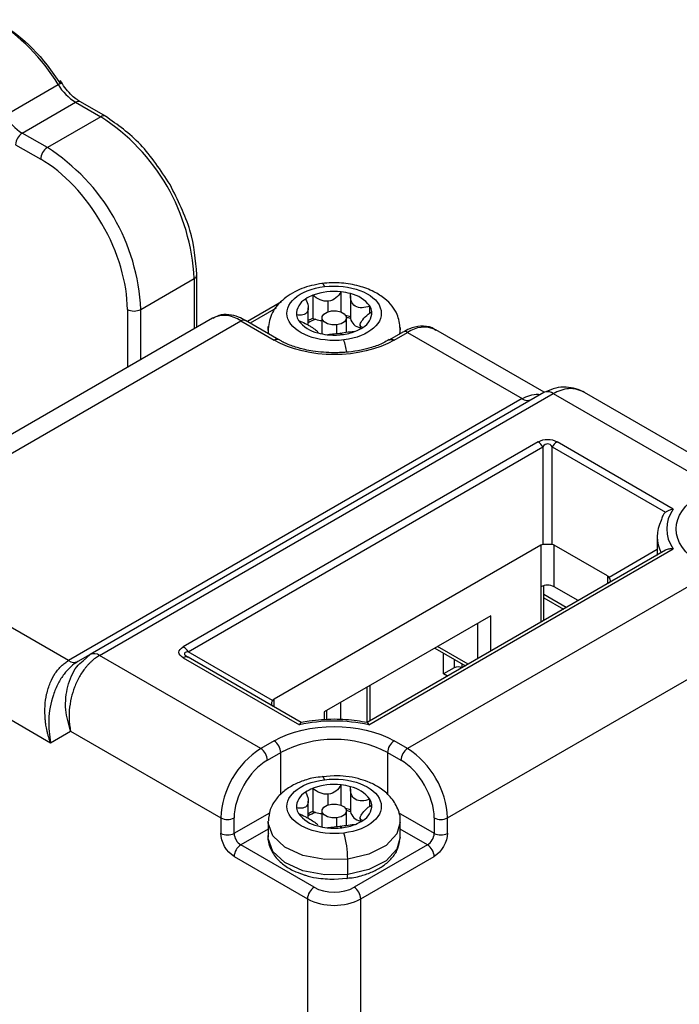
# Model space of a CAD drawing. Header units: millimetres. Extents: x 25 to 1092, y 25 to 838.
# Tile 54 of 81: x 422 to 457, y 735 to 787. Entities that reach past the tile are written whole.
import ezdxf

# ---------------------------------------------------------------- set-up
doc = ezdxf.new("R2010")
doc.units = ezdxf.units.MM
doc.header["$LTSCALE"] = 4

msp = doc.modelspace()

# ---------------------------------------------------------------- linework, layer by layer
for p, q in [((420.773, 782.23), (423.601, 783.863)), ((421.704, 781.288), (424.532, 782.921)), ((424.532, 782.921), (425.86, 782.155)), ((426.11, 782.18), (424.782, 782.946)), ((425.86, 782.155), (423.031, 780.522)), ((426.11, 782.18), (426.116, 782.176)), ((423.031, 780.522), (421.704, 781.288)), ((421.35, 780.676), (422.678, 779.91)), ((430.956, 771.008), (430.956, 773.786)), ((427.981, 771.949), (430.809, 773.582)), ((430.809, 773.582), (430.809, 770.923)), ((437.11, 772.701), (437.11, 771.476)), ((438.598, 771.812), (438.598, 772.881)), ((439.096, 772.66), (439.096, 771.484)), ((435.445, 772.346), (433.638, 771.302)), ((437.926, 771.831), (437.926, 772.389)), ((440.119, 771.748), (440.119, 772.131)), ((427.274, 771.949), (427.274, 768.882)), ((427.981, 769.29), (427.981, 771.949)), ((435.158, 772.011), (433.784, 771.218)), ((436.858, 771.117), (436.858, 772.029)), ((431.784, 771.486), (415.521, 762.097)), ((417.021, 761.949), (433.284, 771.338)), ((433.284, 771.338), (435.052, 770.317)), ((435.302, 770.342), (433.534, 771.362)), ((434.734, 770.929), (434.739, 771.036)), ((437.584, 771.501), (437.584, 770.654)), ((438.367, 771.133), (438.367, 770.675)), ((438.884, 770.739), (438.884, 771.501)), ((439.609, 771.129), (439.609, 770.908)), ((434.734, 770.929), (434.734, 770.67)), ((437.363, 770.735), (437.363, 770.706)), ((437.371, 770.704), (437.371, 770.735)), ((438.644, 770.616), (438.542, 770.694)), ((441.873, 770.75), (441.166, 770.342)), ((441.416, 770.317), (442.123, 770.725)), ((441.734, 770.929), (441.7, 770.65)), ((441.733, 770.986), (441.734, 770.929)), ((441.734, 770.67), (441.734, 770.929)), ((442.123, 770.725), (448.194, 767.221)), ((449.367, 767.558), (443.623, 770.874)), ((435.307, 770.339), (435.302, 770.342)), ((441.156, 770.336), (441.166, 770.342)), ((449.341, 767.544), (425.299, 753.665)), ((425.799, 753.616), (449.841, 767.495)), ((449.841, 767.495), (458.386, 762.561)), ((459.886, 762.71), (451.512, 767.544)), ((448.194, 767.221), (424.152, 753.342)), ((449.048, 764.932), (430.239, 754.074)), ((456.21, 761.375), (450.048, 764.932)), ((430.489, 753.81), (449.298, 764.668)), ((449.298, 764.668), (449.298, 759.491)), ((449.798, 759.491), (449.798, 764.668)), ((449.798, 764.668), (455.8, 761.203)), ((455.361, 759.908), (455.361, 759.017)), ((449.194, 759.459), (435.052, 751.295)), ((455.8, 759.19), (439.977, 750.056)), ((440.067, 749.939), (456.21, 759.258)), ((449.194, 759.459), (449.194, 757.254)), ((452.73, 757.826), (449.901, 759.459)), ((449.901, 757.254), (449.901, 759.459)), ((455.361, 759.226), (452.809, 757.752)), ((458.386, 758.071), (442.123, 748.682)), ((452.73, 757.826), (452.73, 757.418)), ((449.194, 757.254), (449.194, 755.377)), ((449.341, 755.462), (449.341, 757.313)), ((451.173, 756.52), (449.901, 757.254)), ((424.152, 753.342), (418.081, 756.846)), ((450.536, 756.152), (449.341, 756.842)), ((449.341, 756.673), (450.39, 756.067)), ((446.542, 755.723), (437.704, 750.621)), ((446.542, 753.846), (446.542, 755.723)), ((445.835, 755.315), (445.835, 753.438)), ((444.244, 745.008), (460.508, 754.397)), ((434.972, 751.221), (430.489, 753.81)), ((443.567, 754.006), (445.193, 753.067)), ((445.339, 753.152), (443.714, 754.09)), ((425.299, 753.665), (424.652, 753.292)), ((424.932, 753.327), (425.299, 753.665)), ((434.345, 748.682), (425.799, 753.616)), ((430.239, 753.496), (436.401, 749.939)), ((430.436, 753.541), (430.405, 753.574)), ((436.491, 750.056), (430.489, 753.521)), ((444.032, 752.639), (444.032, 753.737)), ((444.598, 753.411), (444.598, 752.966)), ((415.865, 753.227), (423.203, 748.991)), ((444.598, 752.966), (444.032, 752.639)), ((445.022, 752.969), (445.022, 753.166)), ((444.242, 752.518), (444.032, 752.639)), ((439.984, 750.06), (439.984, 751.937)), ((440.129, 752.021), (440.129, 750.144)), ((435.052, 750.887), (435.052, 751.295)), ((437.85, 750.204), (437.85, 750.705)), ((438.593, 750.208), (438.593, 751.134)), ((437.704, 750.621), (437.704, 750.193)), ((423.203, 748.991), (424.263, 749.604)), ((424.263, 749.604), (432.223, 745.008)), ((435.052, 749.091), (434.345, 748.682)), ((442.123, 748.682), (441.416, 749.091)), ((434.698, 748.07), (435.405, 748.478)), ((435.405, 746.248), (435.405, 748.478)), ((441.062, 748.478), (441.769, 748.07)), ((441.062, 748.478), (441.062, 746.26)), ((438.234, 747.247), (437.609, 747.182)), ((437.11, 746.576), (437.11, 745.351)), ((438.598, 745.687), (438.598, 746.756)), ((439.096, 746.535), (439.096, 745.359)), ((437.926, 745.706), (437.926, 746.264)), ((440.119, 745.623), (440.119, 746.006)), ((436.858, 744.992), (436.858, 745.904)), ((432.223, 745.008), (432.223, 744.192)), ((432.931, 744.192), (434.822, 745.283)), ((432.931, 744.192), (432.931, 745.008)), ((437.584, 745.376), (437.584, 744.529)), ((438.367, 745.008), (438.367, 744.55)), ((438.884, 744.614), (438.884, 745.376)), ((439.609, 745.004), (439.609, 744.782)), ((441.628, 745.294), (443.537, 744.192)), ((443.537, 745.008), (443.537, 744.192)), ((444.244, 744.192), (444.244, 745.008)), ((434.734, 744.416), (433.284, 743.579)), ((434.734, 744.804), (434.734, 743.988)), ((437.363, 744.61), (437.363, 744.581)), ((437.371, 744.579), (437.371, 744.61)), ((438.644, 744.491), (438.542, 744.569)), ((441.734, 743.988), (441.734, 744.804)), ((443.184, 743.579), (441.734, 744.416)), ((437.173, 741.334), (433.284, 743.579)), ((443.184, 743.579), (439.295, 741.334)), ((432.931, 742.967), (436.82, 740.722)), ((439.648, 740.722), (443.537, 742.967)), ((438.952, 742.01), (438.952, 742.827)), ((438.234, 741.756), (438.902, 741.818)), ((436.82, 740.722), (436.82, 718.267)), ((439.648, 718.267), (439.648, 740.722))]:
    msp.add_line(p, q)
at = {"flags": 128}
for points in [[(423.601, 783.863), (423.666, 783.899), (423.719, 783.928), (423.758, 783.947), (423.783, 783.956), (423.792, 783.955), (423.784, 783.944), (423.761, 783.924), (423.722, 783.894)], [(437.721, 773.158), (437.681, 773.253), (437.642, 773.312), (437.607, 773.334), (437.589, 773.33)], [(438.367, 771.133), (438.114, 771.132), (437.878, 771.187), (437.697, 771.289), (437.598, 771.424), (437.595, 771.57), (437.69, 771.706), (437.867, 771.811), (438.101, 771.868)], [(438.101, 771.868), (438.354, 771.87), (438.589, 771.815), (438.771, 771.712), (438.87, 771.578), (438.873, 771.431), (438.778, 771.296), (438.601, 771.191), (438.367, 771.133)], [(439.096, 771.484), (439.096, 771.477), (439.097, 771.466)], [(434.767, 770.65), (434.736, 770.864), (434.734, 770.929)], [(435.302, 770.342), (435.302, 770.342), (435.248, 770.362), (435.187, 770.364), (435.121, 770.349), (435.052, 770.317)], [(441.166, 770.342), (441.166, 770.342), (441.219, 770.362), (441.281, 770.364), (441.347, 770.349), (441.416, 770.317)], [(449.447, 767.584), (449.392, 767.568), (449.341, 767.544)], [(437.721, 747.033), (437.681, 747.128), (437.642, 747.187), (437.607, 747.209), (437.606, 747.21)], [(438.367, 745.008), (438.114, 745.007), (437.878, 745.062), (437.697, 745.164), (437.598, 745.299), (437.595, 745.445), (437.69, 745.581), (437.867, 745.686), (438.101, 745.743)], [(438.101, 745.743), (438.354, 745.744), (438.589, 745.69), (438.771, 745.587), (438.87, 745.453), (438.873, 745.306), (438.778, 745.17), (438.601, 745.066), (438.367, 745.008)], [(439.096, 745.359), (439.096, 745.352), (439.097, 745.341)], [(438.952, 742.827), (437.737, 742.804), (436.582, 743.023), (435.626, 743.456), (434.985, 744.052), (434.736, 744.739), (434.734, 744.833)], [(441.734, 744.776), (441.56, 744.174), (440.986, 743.556), (440.08, 743.088), (438.952, 742.827)], [(438.952, 742.01), (437.737, 741.988), (436.582, 742.206), (435.626, 742.64), (434.985, 743.236), (434.736, 743.923), (434.734, 743.988)], [(441.734, 743.988), (441.56, 743.358), (440.986, 742.739), (440.08, 742.271), (438.952, 742.01)], [(438.905, 741.796), (438.907, 741.796), (438.922, 741.804), (438.935, 741.831), (438.944, 741.875), (438.95, 741.936), (438.952, 742.01)]]:
    msp.add_lwpolyline(points, dxfattribs=at)
for centre, radius, start, end in [((414.784, 778.541), 10.298, 31.1146, 58.2551), ((426.017, 785.321), 2.822, 211.1146, 238.2551), ((424.679, 782.717), 0.251, 65.6929, 125.6176), ((423.188, 783.688), 2.822, 211.1146, 238.2551), ((426.005, 781.964), 0.24, 64.0346, 127.2543), ((420.063, 773.093), 10.758, 2.6055, 57.3945), ((422.118, 780.641), 0.768, 122.6055, 177.3945), ((423.445, 779.875), 0.768, 122.6055, 177.3945), ((417.234, 771.46), 10.758, 2.6055, 57.3945), ((430.717, 773.803), 0.24, 292.7373, 355.9613), ((437.842, 770.798), 2.038, 111.0313, 123.6397), ((438.231, 769.678), 3.224, 83.4644, 110.3394), ((438.273, 769.775), 3.123, 74.5384, 84.0198), ((438.747, 771.117), 1.706, 36.4879, 77.8923), ((437.144, 771.699), 0.905, 118.4257, 182.3715), ((439.477, 771.728), 0.758, 7.7469, 32.1772), ((427.627, 772.631), 0.769, 242.6097, 297.3903), ((432.409, 770.152), 1.474, 53.5859, 115.1037), ((436.991, 771.764), 0.758, 187.7469, 212.1772), ((438.299, 768.664), 3.007, 74.4483, 79.429), ((439.324, 771.792), 0.905, 298.4257, 2.3715), ((433.431, 771.133), 0.251, 65.6929, 125.6176), ((437.721, 772.375), 1.706, 216.4879, 257.8923), ((437.903, 769.439), 2.186, 111.2646, 118.553), ((437.912, 769.564), 1.976, 109.6387, 122.2338), ((437.614, 772.615), 1.245, 246.1294, 252.897), ((437.705, 772.932), 1.575, 253.1286, 265.5763), ((438.314, 768.886), 2.696, 73.1254, 77.8228), ((439.725, 771.615), 0.646, 193.3571, 259.6726), ((443.002, 769.495), 1.512, 65.7525, 125.5579), ((438.195, 773.716), 3.123, 254.5384, 264.0198), ((438.234, 774.03), 3.439, 263.9236, 276.8575), ((438.309, 773.525), 2.928, 276.5729, 290.975), ((438.626, 772.693), 2.038, 291.0313, 303.6397), ((441.977, 770.521), 0.251, 54.3824, 114.3071), ((435.248, 769.201), 3.678, 7.5196, 17.9238), ((449.53, 767.037), 0.553, 55.8692, 98.6451), ((448.487, 767.629), 0.503, 234.3818, 294.314), ((448.666, 764.32), 0.721, 28.8556, 58.0453), ((450.429, 764.32), 0.721, 121.9547, 151.1444), ((457.273, 759.908), 1.911, 153.4556, 206.5444), ((449.548, 756.572), 0.769, 62.6097, 117.3903), ((429.857, 753.462), 0.721, 28.8556, 58.0453), ((424.445, 753.75), 0.503, 234.3818, 294.314), ((425.506, 753.207), 0.503, 54.3818, 114.314), ((430.385, 753.292), 0.251, 65.686, 125.6182), ((444.81, 752.556), 0.461, 62.6097, 117.3903), ((434.638, 748.443), 0.768, 2.6055, 57.3945), ((438.234, 743.019), 6.148, 62.6097, 117.3903), ((441.83, 748.443), 0.768, 122.6055, 177.3945), ((436.829, 744.799), 4.61, 122.6055, 177.3945), ((433.931, 748.035), 0.768, 2.6055, 57.3945), ((442.537, 748.035), 0.768, 122.6055, 177.3945), ((439.639, 744.799), 4.61, 2.6055, 57.3945), ((437.842, 744.673), 2.038, 111.0313, 123.6397), ((438.231, 743.553), 3.224, 83.4644, 110.3394), ((438.273, 743.65), 3.123, 74.5384, 84.0198), ((438.747, 744.992), 1.706, 36.4879, 77.8923), ((437.144, 745.574), 0.905, 118.4257, 182.3715), ((439.477, 745.602), 0.758, 7.7469, 32.1772), ((436.991, 745.639), 0.758, 187.7469, 212.1772), ((438.299, 742.539), 3.007, 74.4483, 79.429), ((439.324, 745.667), 0.905, 298.4257, 2.3715), ((432.577, 745.691), 0.769, 242.6097, 297.3903), ((437.721, 746.25), 1.706, 216.4879, 257.8923), ((437.903, 743.313), 2.186, 111.2646, 118.553), ((437.912, 743.439), 1.976, 109.6387, 122.2338), ((437.614, 746.49), 1.245, 246.1294, 252.897), ((437.705, 746.807), 1.575, 253.1286, 265.5763), ((438.314, 742.761), 2.696, 73.1254, 77.8228), ((439.725, 745.49), 0.646, 193.3571, 259.6726), ((443.891, 745.691), 0.769, 242.6097, 297.3903), ((438.195, 747.591), 3.123, 254.5384, 264.0198), ((438.234, 747.905), 3.439, 263.9236, 276.8575), ((438.309, 747.4), 2.928, 276.5729, 290.975), ((438.626, 746.568), 2.038, 291.0313, 303.6397), ((432.577, 744.874), 0.769, 242.6097, 297.3903), ((433.698, 744.227), 0.768, 182.6055, 237.3945), ((434.177, 742.823), 4.775, 0.0389, 16.8595), ((442.77, 744.227), 0.768, 302.6055, 357.3945), ((443.891, 744.874), 0.769, 242.6097, 297.3903), ((433.698, 742.932), 0.768, 122.6055, 177.3945), ((442.77, 742.932), 0.768, 2.6055, 57.3945), ((437.587, 740.687), 0.768, 122.6055, 177.3945), ((438.881, 740.687), 0.768, 2.6055, 57.3945), ((438.234, 743.451), 3.074, 242.6097, 297.3903)]:
    msp.add_arc(centre, radius, start, end)
for centre, major_axis, ratio, start_param, end_param in [((449.548, 758.846), (-0.354, 0.612), 0.577335, 6.021345, 6.283145), ((449.548, 759.424), (0.5, 0), 0.154615, 1.047198, 2.094395), ((449.548, 758.846), (0.354, 0.612), 0.577335, 0.000041, 0.26184), ((452.376, 757.213), (0.354, 0.612), 0.577335, 6.021427, 6.283226), ((452.376, 757.791), (0.483, -0.279), 0.464049, 6.021351, 7.068548), ((435.405, 751.26), (0.483, 0.279), 0.464049, 2.35623, 3.403427), ((435.405, 750.682), (-0.354, 0.612), 0.577335, 6.283145, 6.544944)]:
    msp.add_ellipse(centre, major_axis=major_axis, ratio=ratio, start_param=start_param, end_param=end_param)
for points in [[(420.556, 787.094), (421.721, 786.422), (422.846, 785.285), (423.722, 783.894)], [(441.416, 770.317), (439.66, 769.303), (436.808, 769.303), (435.052, 770.317)], [(457.679, 758.479), (455.923, 759.493), (455.923, 761.139), (457.679, 762.153)], [(456.21, 761.375), (455.745, 760.695), (455.745, 759.938), (456.21, 759.258)], [(440.067, 749.939), (438.889, 750.207), (437.579, 750.207), (436.401, 749.939)], [(435.052, 749.091), (436.808, 750.104), (439.66, 750.104), (441.416, 749.091)], [(434.698, 748.07), (433.723, 747.507), (432.931, 746.135), (432.931, 745.008)], [(443.537, 745.008), (443.537, 746.135), (442.745, 747.507), (441.769, 748.07)], [(432.931, 742.967), (432.54, 743.192), (432.223, 743.741), (432.223, 744.192)], [(444.244, 744.192), (444.244, 743.741), (443.927, 743.192), (443.537, 742.967)], [(437.173, 741.334), (437.759, 740.996), (438.709, 740.996), (439.295, 741.334)]]:
    msp.add_open_spline(points, degree=3)
for points, knots in [([(424.781, 782.954), (424.704, 783), (424.534, 783.101), (424.249, 783.359), (423.96, 783.689), (423.794, 783.955), (423.715, 784.083)], [0, 0, 0, 0, 0.207212, 0.455474, 0.739507, 1, 1, 1, 1]), ([(429.536, 778.562), (429.036, 779.321), (428.035, 780.839), (426.751, 781.733), (426.11, 782.18)], [0, 0, 0, 0, 0.4999999, 1, 1, 1, 1]), ([(427.274, 771.949), (427.274, 773.357), (426.789, 774.986), (425.066, 777.972), (423.897, 779.206), (422.678, 779.91)], [0, 0, 0, 0, 0.5, 0.5, 1, 1, 1, 1]), ([(430.956, 773.786), (430.89, 774.565), (430.757, 776.124), (429.943, 777.749), (429.536, 778.562)], [0, 0, 0, 0, 0.5, 1, 1, 1, 1]), ([(437.589, 773.33), (437.222, 773.254), (436.473, 773.098), (435.534, 772.536), (434.865, 771.792), (434.778, 771.218), (434.734, 770.929)], [0, 0, 0, 0, 0.238773, 0.487007, 0.741818, 1, 1, 1, 1]), ([(438.747, 770.333), (437.397, 770.17), (436.07, 770.67), (435.504, 772.229), (436.37, 772.995), (437.721, 773.158)], [0, 0, 0, 0, 0.5, 0.5, 1, 1, 1, 1]), ([(441.734, 770.929), (441.7, 771.188), (441.618, 771.806), (441.068, 772.443), (440.33, 772.92), (439.548, 773.214), (438.596, 773.39), (437.933, 773.351), (437.589, 773.33)], [0, 0, 0, 0, 0.160457, 0.38273, 0.516524, 0.664294, 0.825565, 1, 1, 1, 1]), ([(437.721, 773.158), (439.071, 773.322), (440.398, 772.821), (440.964, 771.262), (440.097, 770.497), (438.747, 770.333)], [0, 0, 0, 0, 0.5, 0.5, 1, 1, 1, 1]), ([(437.926, 772.389), (437.777, 772.371), (437.625, 772.398), (437.346, 772.514), (437.219, 772.599), (437.11, 772.701)], [0, 0, 0, 0, 0.5, 0.5, 1, 1, 1, 1]), ([(438.598, 772.881), (438.532, 772.758), (438.441, 772.646), (438.213, 772.47), (438.075, 772.407), (437.926, 772.389)], [0, 0, 0, 0, 0.5, 0.5, 1, 1, 1, 1]), ([(440.119, 772.131), (439.982, 772.076), (439.843, 772.041), (439.579, 772.028), (439.453, 772.054), (439.252, 772.183), (439.178, 772.286), (439.097, 772.521), (439.087, 772.653), (439.105, 772.785)], [0, 0, 0, 0, 0.25, 0.25, 0.5, 0.5, 0.75, 0.75, 1, 1, 1, 1]), ([(436.713, 772.495), (436.784, 772.374), (436.832, 772.248), (436.869, 772.008), (436.856, 771.895), (436.763, 771.73), (436.682, 771.678), (436.484, 771.634), (436.366, 771.639), (436.239, 771.662)], [0, 0, 0, 0, 0.25, 0.25, 0.5, 0.5, 0.75, 0.75, 1, 1, 1, 1]), ([(433.533, 771.352), (433.413, 771.419), (433.125, 771.58), (432.648, 771.683), (432.17, 771.679), (431.922, 771.531), (431.826, 771.474)], [0, 0, 0, 0, 0.207971, 0.500317, 0.806761, 1, 1, 1, 1]), ([(439.755, 770.996), (439.684, 771.011), (439.636, 771.037), (439.599, 771.125), (439.612, 771.188), (439.705, 771.353), (439.786, 771.454), (439.984, 771.651), (440.101, 771.746), (440.229, 771.83)], [0, 0, 0, 0, 0.25, 0.25, 0.5, 0.5, 0.75, 0.75, 1, 1, 1, 1]), ([(436.349, 771.36), (436.464, 771.317), (436.579, 771.265), (436.75, 771.179), (436.805, 771.149), (436.912, 771.089), (436.965, 771.058), (437.109, 770.97), (437.192, 770.916), (437.31, 770.828), (437.347, 770.792), (437.363, 770.763)], [0, 0, 0, 0, 0.25, 0.25, 0.375, 0.375, 0.5, 0.5, 0.75, 0.75, 1, 1, 1, 1]), ([(443.629, 770.835), (443.563, 770.883), (443.331, 771.054), (442.825, 771.081), (442.298, 770.98), (441.992, 770.802), (441.875, 770.735)], [0, 0, 0, 0, 0.136991, 0.484105, 0.802724, 1, 1, 1, 1]), ([(437.87, 770.61), (437.936, 770.627), (438.026, 770.639), (438.254, 770.663), (438.392, 770.676), (438.542, 770.694)], [0, 0, 0, 0, 0.5, 0.5, 1, 1, 1, 1]), ([(438.542, 770.694), (438.691, 770.712), (438.843, 770.734), (439.122, 770.772), (439.249, 770.786), (439.357, 770.79)], [0, 0, 0, 0, 0.5, 0.5, 1, 1, 1, 1]), ([(438.234, 769.648), (437.854, 769.664), (437.322, 769.687), (436.589, 769.833), (436.026, 769.999), (435.564, 770.185), (435.361, 770.316), (435.313, 770.347)], [0, 0, 0, 0, 0.345583, 0.483546, 0.707157, 0.930686, 1, 1, 1, 1]), ([(441.144, 770.351), (441.048, 770.291), (440.788, 770.126), (440.268, 769.941), (439.643, 769.778), (438.974, 769.67), (438.488, 769.656), (438.234, 769.648)], [0, 0, 0, 0, 0.135807, 0.370823, 0.556606, 0.768695, 1, 1, 1, 1]), ([(448.194, 767.221), (448.331, 767.285), (448.607, 767.414), (448.94, 767.473), (449.123, 767.443), (449.156, 767.438)], [0, 0, 0, 0, 0.445093, 0.900237, 1, 1, 1, 1]), ([(451.512, 767.544), (451.361, 767.619), (451.057, 767.768), (450.529, 767.849), (449.976, 767.808), (449.623, 767.659), (449.447, 767.584)], [0, 0, 0, 0, 0.245464, 0.494782, 0.747191, 1, 1, 1, 1]), ([(451.512, 767.544), (451.375, 767.609), (451.107, 767.734), (450.537, 767.788), (450.115, 767.611), (449.841, 767.495)], [0, 0, 0, 0, 0.268476, 0.523574, 1, 1, 1, 1]), ([(449.048, 764.932), (449.199, 765.019), (449.373, 765.066), (449.722, 765.066), (449.896, 765.019), (450.048, 764.932)], [0, 0, 0, 0, 0.5, 0.5, 1, 1, 1, 1]), ([(449.798, 764.668), (449.722, 764.77), (449.635, 764.824), (449.46, 764.824), (449.373, 764.77), (449.298, 764.668)], [0, 0, 0, 0, 0.5, 0.5, 1, 1, 1, 1]), ([(455.8, 761.203), (455.735, 761.149), (455.685, 761.077), (455.608, 760.925), (455.581, 760.844), (455.564, 760.762)], [0, 0, 0, 0, 0.5, 0.5, 1, 1, 1, 1]), ([(455.8, 761.203), (455.817, 761.217), (455.855, 761.247), (455.919, 761.285), (455.996, 761.322), (456.094, 761.356), (456.168, 761.368), (456.21, 761.375)], [0, 0, 0, 0, 0.154455, 0.320839, 0.499408, 0.719071, 1, 1, 1, 1]), ([(455.362, 759.017), (455.361, 759.013), (455.361, 758.978), (455.363, 758.948), (455.366, 758.943), (455.367, 758.94)], [0, 0, 0, 0, 0.064411, 0.558404, 1, 1, 1, 1]), ([(456.21, 759.258), (456.181, 759.261), (456.127, 759.265), (456.054, 759.263), (455.974, 759.254), (455.886, 759.234), (455.827, 759.204), (455.8, 759.19)], [0, 0, 0, 0, 0.194237, 0.361214, 0.500956, 0.764011, 1, 1, 1, 1]), ([(430.239, 753.496), (430.087, 753.584), (430.007, 753.684), (430.007, 753.886), (430.087, 753.986), (430.239, 754.074)], [0, 0, 0, 0, 0.5, 0.5, 1, 1, 1, 1]), ([(430.489, 753.81), (430.362, 753.795), (430.295, 753.76), (430.295, 753.66), (430.362, 753.594), (430.489, 753.521)], [0, 0, 0, 0, 0.5, 0.5, 1, 1, 1, 1]), ([(423.203, 748.991), (423.18, 749.055), (423.135, 749.178), (423.08, 749.361), (423.035, 749.534), (422.999, 749.696), (422.971, 749.847), (422.949, 749.985), (422.932, 750.111), (422.899, 750.427), (422.892, 750.917), (422.981, 751.576), (423.164, 752.166), (423.392, 752.597), (423.605, 752.881), (423.775, 753.062), (423.957, 753.219), (424.087, 753.301), (424.152, 753.342)], [0, 0, 0, 0, 0.041202, 0.079721, 0.115557, 0.14871, 0.179181, 0.20697, 0.232077, 0.254503, 0.396299, 0.521213, 0.652328, 0.774529, 0.831908, 0.888518, 0.944501, 1, 1, 1, 1]), ([(424.263, 749.604), (424.155, 749.976), (423.986, 750.561), (424.001, 751.375), (424.104, 751.99), (424.302, 752.536), (424.561, 753.03), (424.813, 753.232), (424.932, 753.327)], [0, 0, 0, 0, 0.277531, 0.435289, 0.57658, 0.72778, 0.87139, 1, 1, 1, 1]), ([(425.799, 753.616), (425.761, 753.593), (425.686, 753.548), (425.576, 753.471), (425.467, 753.386), (425.361, 753.293), (425.257, 753.192), (425.156, 753.085), (424.971, 752.868), (424.72, 752.5), (424.462, 751.953), (424.278, 751.348), (424.202, 750.86), (424.183, 750.484), (424.185, 750.224), (424.206, 749.921), (424.243, 749.714), (424.263, 749.604)], [0, 0, 0, 0, 0.033334, 0.066791, 0.100379, 0.134105, 0.167975, 0.201997, 0.236177, 0.361844, 0.494171, 0.617807, 0.755873, 0.8017, 0.857665, 0.923766, 1, 1, 1, 1]), ([(424.652, 753.292), (424.518, 753.213), (424.377, 753.13), (424.258, 752.998), (424.252, 752.992)], [0, 0, 0, 0, 0.953822, 1, 1, 1, 1]), ([(424.252, 752.992), (424.138, 752.875), (423.894, 752.627), (423.585, 752.123), (423.248, 751.327), (423.034, 750.212), (423.147, 749.392), (423.203, 748.991)], [0, 0, 0, 0, 0.123149, 0.261911, 0.410815, 0.712295, 1, 1, 1, 1]), ([(438.234, 750.232), (437.788, 750.216), (437.188, 750.195), (436.62, 750.084), (436.474, 750.056)], [0, 0, 0, 0, 0.743282, 1, 1, 1, 1]), ([(439.973, 750.055), (439.799, 750.09), (439.237, 750.202), (438.644, 750.22), (438.234, 750.232)], [0, 0, 0, 0, 0.310212, 1, 1, 1, 1]), ([(436.491, 750.056), (436.486, 750.058), (436.477, 750.061), (436.46, 750.052), (436.442, 750.031), (436.422, 749.995), (436.408, 749.958), (436.401, 749.939)], [0, 0, 0, 0, 0.1633164, 0.3450166, 0.5451383, 0.7635502, 1, 1, 1, 1]), ([(439.977, 750.056), (439.981, 750.058), (439.99, 750.061), (440.005, 750.054), (440.022, 750.036), (440.043, 750.001), (440.058, 749.961), (440.067, 749.939)], [0, 0, 0, 0, 0.154455, 0.320839, 0.499408, 0.719071, 1, 1, 1, 1]), ([(437.609, 747.182), (437.455, 747.172), (437.161, 747.151), (436.674, 747.012), (436.144, 746.809), (435.6, 746.473), (435.145, 746.029), (434.809, 745.476), (434.767, 745.053), (434.746, 744.848)], [0, 0, 0, 0, 0.101698, 0.195032, 0.348242, 0.503401, 0.66846, 0.839088, 1, 1, 1, 1]), ([(438.747, 744.208), (437.397, 744.045), (436.07, 744.545), (435.504, 746.104), (436.37, 746.87), (437.721, 747.033)], [0, 0, 0, 0, 0.5, 0.5, 1, 1, 1, 1]), ([(437.721, 747.033), (439.071, 747.197), (440.398, 746.696), (440.964, 745.137), (440.097, 744.372), (438.747, 744.208)], [0, 0, 0, 0, 0.5, 0.5, 1, 1, 1, 1]), ([(441.722, 744.76), (441.726, 744.783), (441.778, 745.061), (441.594, 745.597), (441.187, 746.203), (440.637, 746.635), (440.07, 746.918), (439.483, 747.108), (438.877, 747.225), (438.444, 747.24), (438.234, 747.247)], [0, 0, 0, 0, 0.016165, 0.19124, 0.358015, 0.511181, 0.643728, 0.753475, 0.880658, 1, 1, 1, 1]), ([(437.926, 746.264), (437.777, 746.246), (437.625, 746.273), (437.346, 746.389), (437.219, 746.474), (437.11, 746.576)], [0, 0, 0, 0, 0.5, 0.5, 1, 1, 1, 1]), ([(438.598, 746.756), (438.532, 746.633), (438.441, 746.521), (438.213, 746.345), (438.075, 746.282), (437.926, 746.264)], [0, 0, 0, 0, 0.5, 0.5, 1, 1, 1, 1]), ([(440.119, 746.006), (439.982, 745.951), (439.843, 745.916), (439.579, 745.903), (439.453, 745.929), (439.252, 746.058), (439.178, 746.161), (439.097, 746.396), (439.087, 746.528), (439.105, 746.66)], [0, 0, 0, 0, 0.25, 0.25, 0.5, 0.5, 0.75, 0.75, 1, 1, 1, 1]), ([(436.713, 746.37), (436.784, 746.249), (436.832, 746.123), (436.869, 745.883), (436.856, 745.77), (436.763, 745.605), (436.682, 745.553), (436.484, 745.509), (436.366, 745.514), (436.239, 745.537)], [0, 0, 0, 0, 0.25, 0.25, 0.5, 0.5, 0.75, 0.75, 1, 1, 1, 1]), ([(439.755, 744.871), (439.684, 744.885), (439.636, 744.912), (439.599, 745), (439.612, 745.063), (439.705, 745.228), (439.786, 745.329), (439.984, 745.525), (440.101, 745.621), (440.229, 745.705)], [0, 0, 0, 0, 0.25, 0.25, 0.5, 0.5, 0.75, 0.75, 1, 1, 1, 1]), ([(436.349, 745.235), (436.464, 745.192), (436.579, 745.14), (436.75, 745.054), (436.805, 745.024), (436.912, 744.964), (436.965, 744.933), (437.109, 744.845), (437.192, 744.791), (437.31, 744.703), (437.347, 744.667), (437.363, 744.638)], [0, 0, 0, 0, 0.25, 0.25, 0.375, 0.375, 0.5, 0.5, 0.75, 0.75, 1, 1, 1, 1]), ([(437.87, 744.485), (437.936, 744.502), (438.026, 744.514), (438.254, 744.538), (438.392, 744.551), (438.542, 744.569)], [0, 0, 0, 0, 0.5, 0.5, 1, 1, 1, 1]), ([(438.542, 744.569), (438.691, 744.587), (438.843, 744.609), (439.122, 744.647), (439.249, 744.661), (439.357, 744.665)], [0, 0, 0, 0, 0.5, 0.5, 1, 1, 1, 1]), ([(434.757, 744.187), (434.751, 744.169), (434.68, 743.938), (434.793, 743.463), (435.11, 742.904), (435.605, 742.469), (436.134, 742.167), (436.524, 742.035), (436.687, 741.98)], [0, 0, 0, 0, 0.019172, 0.248119, 0.470865, 0.667469, 0.860913, 1, 1, 1, 1]), ([(438.921, 741.82), (439.04, 741.828), (439.3, 741.845), (439.753, 741.964), (440.276, 742.143), (440.81, 742.435), (441.256, 742.809), (441.597, 743.263), (441.674, 743.615), (441.711, 743.788)], [0, 0, 0, 0, 0.082682, 0.17931, 0.336431, 0.494376, 0.661071, 0.834101, 1, 1, 1, 1]), ([(436.687, 741.98), (436.699, 741.976), (436.886, 741.907), (437.401, 741.801), (437.919, 741.773), (438.234, 741.756)], [0, 0, 0, 0, 0.025215, 0.408138, 1, 1, 1, 1])]:
    msp.add_open_spline(points, degree=3, knots=knots)

doc.saveas('drawing.dxf')
